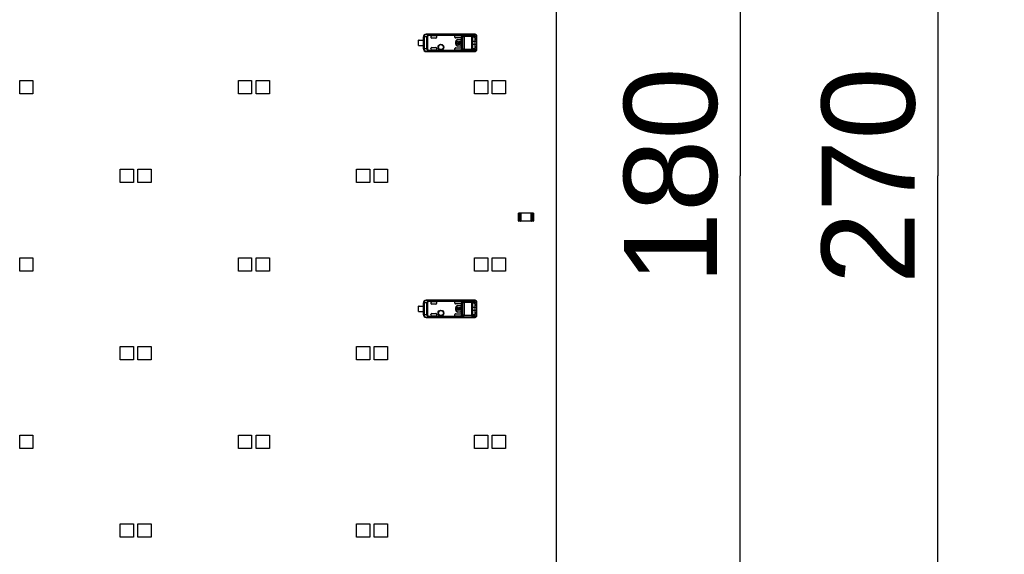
# Model space of a CAD drawing. Header units: millimetres. Extents: x 0 to 210, y 0 to 297.
# Tile 10 of 30: x 84 to 106, y 145 to 157. Entities that reach past the tile are written whole.
import ezdxf
from ezdxf.enums import TextEntityAlignment as Align

# ---------------------------------------------------------------- set-up
doc = ezdxf.new("R2010")
doc.units = ezdxf.units.MM
doc.header["$LTSCALE"] = 19.36
doc.layers.get('0').update_dxf_attribs({"linetype": 'CONTINUOUS'})
doc.layers.add('Z_DIM_2D', color=7, linetype='CONTINUOUS')
doc.styles.add('TEXTSTYLE_3', font='helveticaneueltw1g-ltcn.otf')
doc.dimstyles.new('DIMSTYLE_1', dxfattribs={"dimtxt": 2.1, "dimasz": 3.5, "dimexe": 1.5, "dimexo": 0, "dimgap": 0.525, "dimtad": 1, "dimdec": 3, "dimlfac": 10, "dimdsep": 46, "dimtxsty": 'TEXTSTYLE_3', "dimblk": '_FILLED', "dimblk1": '_FILLED', "dimblk2": '_FILLED', "dimcen": 0.09, "dimclrt": 5, "dimadec": 0, "dimazin": 0, "dimtp": 0.5, "dimtm": 0.5, "dimtfac": 1, "dimtdec": 3, "dimtofl": 0, "dimtmove": 0, "dimatfit": 3, "dimldrblk": '_FILLED', "dimfxl": 0, "dimtolj": 1, "dimarcsym": 0})

# ---------------------------------------------------------------- blocks, each defined once
blk = doc.blocks.new('*D4')
at = {"layer": 'Z_DIM_2D', "color": 2, "linetype": 'Continuous'}
for p, q in [((93.731, 162.878), (101.775, 162.878)), ((100.275, 162.878), (100.275, 153.878)), ((100.275, 144.878), (100.275, 153.878)), ((93.946, 144.878), (101.775, 144.878))]:
    blk.add_line(p, q, dxfattribs=at)
at = {"layer": 'Z_DIM_2D', "color": 5, "linetype": 'Continuous', "style": 'TEXTSTYLE_3'}
blk.add_text('180', height=2.1, rotation=90, dxfattribs=at).set_placement((99.75, 153.878), align=Align.CENTER)
blk = doc.blocks.new('_FILLED')
at = {"color": 0, "linetype": 'ByBlock'}
blk.add_solid([(0, 0), (-1, 0.125), (-1, -0.125)], dxfattribs=at)
blk = doc.blocks.new('_NONE')
blk = doc.blocks.new('*D5')
at = {"layer": 'Z_DIM_2D', "color": 2, "linetype": 'Continuous'}
for p, q in [((95.631, 167.378), (106.237, 167.378)), ((104.737, 167.378), (104.737, 153.878)), ((104.737, 140.378), (104.737, 153.878)), ((95.631, 140.378), (106.237, 140.378))]:
    blk.add_line(p, q, dxfattribs=at)
at = {"layer": 'Z_DIM_2D', "color": 5, "linetype": 'Continuous', "style": 'TEXTSTYLE_3'}
blk.add_text('270', height=2.1, rotation=90, dxfattribs=at).set_placement((104.212, 153.878), align=Align.CENTER)

msp = doc.modelspace()

# ---------------------------------------------------------------- linework, layer by layer
at = {"color": 7, "linetype": 'Continuous'}
for p, q in [((96.13122, 140.87776), (96.13122, 166.87776)), ((93.01622, 156.82026), (93.01622, 156.93526)), ((93.03122, 156.94026), (93.12643, 156.94026)), ((93.12622, 156.74359), (93.12622, 157.01276)), ((93.12788, 156.74359), (93.12788, 157.0111)), ((94.13122, 157.07276), (93.1866, 157.07276)), ((93.25499, 157.0704), (94.23383, 157.0704)), ((93.29622, 157.00276), (93.29622, 157.01329)), ((93.42595, 157.03326), (93.31622, 157.03326)), ((93.40608, 156.98276), (93.31622, 156.98276)), ((93.42595, 157.00276), (93.42595, 157.03329)), ((93.83622, 157.00833), (93.83622, 157.03329)), ((93.83648, 157.00833), (93.83622, 157.00833)), ((93.96955, 157.03326), (93.83635, 157.03326)), ((93.8421, 156.99466), (93.84236, 156.9944)), ((93.96955, 156.98878), (93.85636, 156.98878)), ((93.8569, 156.84776), (93.8569, 156.90776)), ((93.85955, 156.90776), (93.85955, 156.84776)), ((93.88472, 156.92716), (93.87147, 156.92716)), ((93.87147, 156.92716), (93.87147, 156.82836)), ((93.88472, 156.88439), (93.88472, 156.92716)), ((93.89955, 156.95041), (93.95955, 156.95041)), ((93.95955, 156.94776), (93.89955, 156.94776)), ((93.91975, 156.89781), (93.91975, 156.91046)), ((93.93631, 156.91046), (93.93631, 156.89781)), ((93.97955, 156.82776), (93.97955, 156.92776)), ((93.98219, 156.92776), (93.98219, 156.82776)), ((93.98955, 156.71398), (93.98955, 157.04154)), ((94.29197, 157.07179), (94.13122, 157.07179)), ((94.23661, 156.96278), (94.23661, 156.79277)), ((94.23661, 156.91276), (94.29622, 156.91276)), ((94.24312, 157.0057), (94.24506, 157.01052)), ((94.24676, 157.0139), (94.26343, 157.01405)), ((94.25637, 157.02386), (94.25889, 157.02415)), ((94.29163, 157.02429), (94.25885, 157.02401)), ((94.29222, 157.0718), (94.29198, 157.07179)), ((94.292, 156.98486), (94.32022, 156.99215)), ((94.29622, 156.95335), (94.32622, 156.95745)), ((94.29624, 156.80217), (94.29625, 156.95332)), ((94.3171, 157.06028), (94.31482, 157.06256)), ((94.32037, 157.05593), (94.3171, 157.06028)), ((94.32207, 156.98839), (94.32019, 156.99242)), ((94.32622, 157.03222), (94.32622, 156.72331)), ((93.03122, 156.81526), (93.12637, 156.81526)), ((93.12622, 156.74276), (93.12648, 156.73642)), ((93.1866, 156.68276), (94.13122, 156.68276)), ((94.23383, 156.68512), (93.25497, 156.68512)), ((93.29622, 156.74224), (93.29622, 156.75276)), ((93.31622, 156.77276), (93.40608, 156.77276)), ((93.31622, 156.72221), (93.42608, 156.72221)), ((93.42595, 156.72224), (93.42595, 156.75276)), ((93.83622, 156.747), (93.83648, 156.747)), ((93.83622, 156.72224), (93.83622, 156.747)), ((93.83635, 156.72221), (93.96952, 156.72221)), ((93.84236, 156.76112), (93.8421, 156.76086)), ((93.85636, 156.76675), (93.96955, 156.76675)), ((93.87147, 156.82836), (93.88472, 156.82836)), ((93.89496, 156.88439), (93.88472, 156.88439)), ((93.88472, 156.87114), (93.89496, 156.87114)), ((93.88472, 156.82836), (93.88472, 156.87114)), ((93.89955, 156.80776), (93.95955, 156.80776)), ((93.95955, 156.80512), (93.89955, 156.80512)), ((93.94868, 156.88439), (93.90738, 156.88439)), ((93.90738, 156.87114), (93.94868, 156.87114)), ((93.97147, 156.88439), (93.9611, 156.88439)), ((93.9611, 156.87114), (93.97147, 156.87114)), ((93.97147, 156.87114), (93.97147, 156.88439)), ((94.13122, 156.68373), (94.29197, 156.68373)), ((94.29622, 156.84276), (94.23661, 156.84276)), ((94.24481, 156.74556), (94.24287, 156.75046)), ((94.26342, 156.74148), (94.24677, 156.74162)), ((94.25894, 156.73136), (94.25655, 156.73164)), ((94.25885, 156.73152), (94.25678, 156.73227)), ((94.25885, 156.73152), (94.29172, 156.73123)), ((94.29222, 156.68373), (94.29198, 156.68373)), ((94.32021, 156.76331), (94.292, 156.7706)), ((94.32622, 156.79807), (94.29622, 156.80217)), ((94.31482, 156.69296), (94.31484, 156.69298)), ((94.3202, 156.76309), (94.32233, 156.7679)), ((94.32561, 156.71439), (94.32615, 156.72016)), ((94.32615, 156.72016), (94.32621, 156.72336)), ((84.01372, 155.72776), (84.01372, 156.02776)), ((84.01372, 156.02776), (84.31372, 156.02776)), ((84.31372, 156.02776), (84.31372, 155.72776)), ((88.94872, 156.02776), (89.24872, 156.02776)), ((88.94872, 155.72776), (88.94872, 156.02776)), ((89.24872, 156.02776), (89.24872, 155.72776)), ((89.34872, 156.02776), (89.64872, 156.02776)), ((89.34872, 155.72776), (89.34872, 156.02776)), ((89.64872, 156.02776), (89.64872, 155.72776)), ((94.28122, 156.02776), (94.58122, 156.02776)), ((94.28122, 155.72776), (94.28122, 156.02776)), ((94.58122, 156.02776), (94.58122, 155.72776)), ((94.68122, 156.02776), (94.98122, 156.02776)), ((94.68122, 155.72776), (94.68122, 156.02776)), ((94.98122, 156.02776), (94.98122, 155.72776)), ((84.31372, 155.72776), (84.01372, 155.72776)), ((89.24872, 155.72776), (88.94872, 155.72776)), ((89.64872, 155.72776), (89.34872, 155.72776)), ((94.58122, 155.72776), (94.28122, 155.72776)), ((94.98122, 155.72776), (94.68122, 155.72776)), ((86.28122, 154.02776), (86.58122, 154.02776)), ((86.28122, 153.72776), (86.28122, 154.02776)), ((86.58122, 154.02776), (86.58122, 153.72776)), ((86.68122, 154.02776), (86.98122, 154.02776)), ((86.68122, 153.72776), (86.68122, 154.02776)), ((86.98122, 154.02776), (86.98122, 153.72776)), ((91.61622, 154.02776), (91.91622, 154.02776)), ((91.61622, 153.72776), (91.61622, 154.02776)), ((91.91622, 154.02776), (91.91622, 153.72776)), ((92.01622, 154.02776), (92.31622, 154.02776)), ((92.01622, 153.72776), (92.01622, 154.02776)), ((92.31622, 154.02776), (92.31622, 153.72776)), ((86.58122, 153.72776), (86.28122, 153.72776)), ((86.98122, 153.72776), (86.68122, 153.72776)), ((91.91622, 153.72776), (91.61622, 153.72776)), ((92.31622, 153.72776), (92.01622, 153.72776)), ((95.27772, 153.03376), (95.27372, 153.03376)), ((95.27372, 152.86176), (95.27372, 153.03376)), ((95.27772, 153.03776), (95.31972, 153.03776)), ((95.27772, 153.03776), (95.27772, 153.03376)), ((95.31972, 153.03376), (95.31972, 153.03763)), ((95.56272, 153.03376), (95.31972, 153.03376)), ((95.32372, 153.03376), (95.32372, 152.86176)), ((95.55872, 152.86176), (95.55872, 153.03376)), ((95.56272, 153.03776), (95.60472, 153.03776)), ((95.56272, 153.03776), (95.56272, 153.03376)), ((95.60472, 153.03376), (95.60472, 153.03776)), ((95.60872, 153.03376), (95.60472, 153.03376)), ((95.60872, 153.03376), (95.60872, 152.86176)), ((95.27372, 152.86176), (95.27772, 152.86176)), ((95.27772, 152.86176), (95.27772, 152.8579)), ((95.31972, 152.85776), (95.27772, 152.85776)), ((95.31972, 152.86176), (95.56272, 152.86176)), ((95.31972, 152.85776), (95.31972, 152.86176)), ((95.56272, 152.86176), (95.56272, 152.8579)), ((95.60472, 152.85776), (95.56272, 152.85776)), ((95.60472, 152.86176), (95.60872, 152.86176)), ((95.60472, 152.85776), (95.60472, 152.86176)), ((84.01372, 152.02776), (84.31372, 152.02776)), ((84.01372, 151.72776), (84.01372, 152.02776)), ((84.31372, 152.02776), (84.31372, 151.72776)), ((88.94872, 152.02776), (89.24872, 152.02776)), ((88.94872, 151.72776), (88.94872, 152.02776)), ((89.24872, 152.02776), (89.24872, 151.72776)), ((89.34872, 152.02776), (89.64872, 152.02776)), ((89.34872, 151.72776), (89.34872, 152.02776)), ((89.64872, 152.02776), (89.64872, 151.72776)), ((94.28122, 152.02776), (94.58122, 152.02776)), ((94.28122, 151.72776), (94.28122, 152.02776)), ((94.58122, 152.02776), (94.58122, 151.72776)), ((94.68122, 152.02776), (94.98122, 152.02776)), ((94.68122, 151.72776), (94.68122, 152.02776)), ((94.98122, 152.02776), (94.98122, 151.72776)), ((84.31372, 151.72776), (84.01372, 151.72776)), ((89.24872, 151.72776), (88.94872, 151.72776)), ((89.64872, 151.72776), (89.34872, 151.72776)), ((94.58122, 151.72776), (94.28122, 151.72776)), ((94.98122, 151.72776), (94.68122, 151.72776)), ((93.01622, 150.82026), (93.01622, 150.93526)), ((93.03122, 150.94026), (93.12643, 150.94026)), ((93.12622, 150.74359), (93.12622, 151.01276)), ((93.12788, 150.74359), (93.12788, 151.0111)), ((94.13122, 151.07276), (93.1866, 151.07276)), ((93.25499, 151.0704), (94.23383, 151.0704)), ((93.29622, 151.00276), (93.29622, 151.01329)), ((93.42595, 151.03326), (93.31622, 151.03326)), ((93.40608, 150.98276), (93.31622, 150.98276)), ((93.42595, 151.00276), (93.42595, 151.03329)), ((93.83622, 151.00833), (93.83622, 151.03329)), ((93.83648, 151.00833), (93.83622, 151.00833)), ((93.96955, 151.03326), (93.83635, 151.03326)), ((93.8421, 150.99466), (93.84236, 150.9944)), ((93.96955, 150.98878), (93.85636, 150.98878)), ((93.8569, 150.84776), (93.8569, 150.90776)), ((93.85955, 150.90776), (93.85955, 150.84776)), ((93.88472, 150.92716), (93.87147, 150.92716)), ((93.87147, 150.92716), (93.87147, 150.82836)), ((93.88472, 150.88439), (93.88472, 150.92716)), ((93.89955, 150.95041), (93.95955, 150.95041)), ((93.95955, 150.94776), (93.89955, 150.94776)), ((93.91975, 150.89781), (93.91975, 150.91046)), ((93.93631, 150.91046), (93.93631, 150.89781)), ((93.97955, 150.82776), (93.97955, 150.92776)), ((93.98219, 150.92776), (93.98219, 150.82776)), ((93.98955, 150.71398), (93.98955, 151.04154)), ((94.29197, 151.07179), (94.13122, 151.07179)), ((94.23661, 150.96278), (94.23661, 150.79277)), ((94.23661, 150.91276), (94.29622, 150.91276)), ((94.24312, 151.0057), (94.24506, 151.01052)), ((94.24676, 151.0139), (94.26343, 151.01405)), ((94.25637, 151.02386), (94.25889, 151.02415)), ((94.29163, 151.02429), (94.25885, 151.02401)), ((94.29222, 151.0718), (94.29198, 151.07179)), ((94.292, 150.98486), (94.32022, 150.99215)), ((94.29622, 150.95335), (94.32622, 150.95745)), ((94.29624, 150.80217), (94.29625, 150.95332)), ((94.3171, 151.06028), (94.31482, 151.06256)), ((94.32037, 151.05593), (94.3171, 151.06028)), ((94.32207, 150.98839), (94.32019, 150.99242)), ((94.32622, 151.03222), (94.32622, 150.72331)), ((93.03122, 150.81526), (93.12637, 150.81526)), ((93.12622, 150.74276), (93.12648, 150.73642)), ((93.1866, 150.68276), (94.13122, 150.68276)), ((94.23383, 150.68512), (93.25497, 150.68512)), ((93.29622, 150.74224), (93.29622, 150.75276)), ((93.31622, 150.77276), (93.40608, 150.77276)), ((93.31622, 150.72221), (93.42608, 150.72221)), ((93.42595, 150.72224), (93.42595, 150.75276)), ((93.83622, 150.747), (93.83648, 150.747)), ((93.83622, 150.72224), (93.83622, 150.747)), ((93.83635, 150.72221), (93.96952, 150.72221)), ((93.85636, 150.76675), (93.96955, 150.76675)), ((93.87147, 150.82836), (93.88472, 150.82836)), ((93.89496, 150.88439), (93.88472, 150.88439)), ((93.88472, 150.87114), (93.89496, 150.87114)), ((93.88472, 150.82836), (93.88472, 150.87114)), ((93.89955, 150.80776), (93.95955, 150.80776)), ((93.95955, 150.80512), (93.89955, 150.80512)), ((93.94868, 150.88439), (93.90738, 150.88439)), ((93.90738, 150.87114), (93.94868, 150.87114)), ((93.97147, 150.88439), (93.9611, 150.88439)), ((93.9611, 150.87114), (93.97147, 150.87114)), ((93.97147, 150.87114), (93.97147, 150.88439)), ((94.13122, 150.68373), (94.29197, 150.68373)), ((94.29622, 150.84276), (94.23661, 150.84276)), ((94.24481, 150.74556), (94.24287, 150.75046)), ((94.26342, 150.74148), (94.24677, 150.74162)), ((94.25894, 150.73136), (94.25655, 150.73164)), ((94.25885, 150.73152), (94.25678, 150.73227)), ((94.25885, 150.73152), (94.29172, 150.73123)), ((94.29222, 150.68373), (94.29198, 150.68373)), ((94.32021, 150.76331), (94.292, 150.7706)), ((94.32622, 150.79807), (94.29622, 150.80217)), ((94.31482, 150.69296), (94.31484, 150.69298)), ((94.3202, 150.76309), (94.32233, 150.7679)), ((94.32561, 150.71439), (94.32615, 150.72016)), ((94.32615, 150.72016), (94.32621, 150.72336)), ((86.28122, 150.02776), (86.58122, 150.02776)), ((86.28122, 149.72776), (86.28122, 150.02776)), ((86.58122, 150.02776), (86.58122, 149.72776)), ((86.68122, 150.02776), (86.98122, 150.02776)), ((86.68122, 149.72776), (86.68122, 150.02776)), ((86.98122, 150.02776), (86.98122, 149.72776)), ((91.61622, 150.02776), (91.91622, 150.02776)), ((91.61622, 149.72776), (91.61622, 150.02776)), ((91.91622, 150.02776), (91.91622, 149.72776)), ((92.01622, 150.02776), (92.31622, 150.02776)), ((92.01622, 149.72776), (92.01622, 150.02776)), ((92.31622, 150.02776), (92.31622, 149.72776)), ((86.58122, 149.72776), (86.28122, 149.72776)), ((86.98122, 149.72776), (86.68122, 149.72776)), ((91.91622, 149.72776), (91.61622, 149.72776)), ((92.31622, 149.72776), (92.01622, 149.72776)), ((84.01372, 148.02776), (84.31372, 148.02776)), ((84.01372, 147.72776), (84.01372, 148.02776)), ((84.31372, 148.02776), (84.31372, 147.72776)), ((88.94872, 148.02776), (89.24872, 148.02776)), ((88.94872, 147.72776), (88.94872, 148.02776)), ((89.24872, 148.02776), (89.24872, 147.72776)), ((89.34872, 148.02776), (89.64872, 148.02776)), ((89.34872, 147.72776), (89.34872, 148.02776)), ((89.64872, 148.02776), (89.64872, 147.72776)), ((94.28122, 148.02776), (94.58122, 148.02776)), ((94.28122, 147.72776), (94.28122, 148.02776)), ((94.58122, 148.02776), (94.58122, 147.72776)), ((94.68122, 148.02776), (94.98122, 148.02776)), ((94.68122, 147.72776), (94.68122, 148.02776)), ((94.98122, 148.02776), (94.98122, 147.72776)), ((84.31372, 147.72776), (84.01372, 147.72776)), ((89.24872, 147.72776), (88.94872, 147.72776)), ((89.64872, 147.72776), (89.34872, 147.72776)), ((94.58122, 147.72776), (94.28122, 147.72776)), ((94.98122, 147.72776), (94.68122, 147.72776)), ((86.28122, 146.02776), (86.58122, 146.02776)), ((86.28122, 145.72776), (86.28122, 146.02776)), ((86.58122, 146.02776), (86.58122, 145.72776)), ((86.68122, 146.02776), (86.98122, 146.02776)), ((86.68122, 145.72776), (86.68122, 146.02776)), ((86.98122, 146.02776), (86.98122, 145.72776)), ((91.61622, 146.02776), (91.91622, 146.02776)), ((91.61622, 145.72776), (91.61622, 146.02776)), ((91.91622, 146.02776), (91.91622, 145.72776)), ((92.01622, 146.02776), (92.31622, 146.02776)), ((92.01622, 145.72776), (92.01622, 146.02776)), ((92.31622, 146.02776), (92.31622, 145.72776)), ((86.58122, 145.72776), (86.28122, 145.72776)), ((86.98122, 145.72776), (86.68122, 145.72776)), ((91.91622, 145.72776), (91.61622, 145.72776)), ((92.31622, 145.72776), (92.01622, 145.72776))]:
    msp.add_line(p, q, dxfattribs=at)
at = {"color": 9, "linetype": 'Continuous'}
for p, q in [((93.12788, 157.0111), (93.12622, 157.01276)), ((93.14191, 157.0111), (93.12788, 157.0111)), ((93.20413, 157.01045), (93.14191, 157.0111)), ((93.14191, 157.0111), (93.14191, 156.74442)), ((93.18711, 157.07276), (93.18711, 157.07111)), ((93.18711, 157.07111), (93.25499, 157.0704)), ((93.21945, 157.01045), (93.20413, 157.01045)), ((93.20413, 156.74507), (93.20413, 157.01045)), ((93.21945, 157.01045), (93.21945, 156.74507)), ((93.23364, 157.0599), (93.24221, 157.04338)), ((93.24221, 157.0613), (93.9955, 157.0613)), ((93.24221, 157.0613), (93.24221, 157.04338)), ((93.98969, 157.04338), (93.24221, 157.04338)), ((93.25499, 157.0704), (93.25499, 157.06988)), ((93.255, 157.06988), (94.23383, 157.06988)), ((93.31622, 157.03326), (93.31622, 157.03331)), ((93.42622, 157.00276), (93.42595, 157.00276)), ((93.8569, 156.90776), (93.85955, 156.90776)), ((93.89955, 156.94776), (93.89955, 156.95041)), ((93.95955, 156.95041), (93.95955, 156.94776)), ((93.96955, 157.03331), (93.96955, 157.03326)), ((93.97955, 156.92776), (93.98219, 156.92776)), ((94.01783, 156.72845), (94.01783, 157.02707)), ((94.05182, 156.72362), (94.05182, 157.0319)), ((94.2346, 157.01933), (94.05182, 157.01933)), ((94.21581, 157.0319), (94.05183, 157.0319)), ((94.21581, 156.72362), (94.21581, 157.0319)), ((94.23383, 157.0704), (94.29197, 157.07179)), ((94.23383, 157.06988), (94.23383, 157.0704)), ((94.2346, 157.01932), (94.2346, 156.73619)), ((94.31078, 157.0518), (94.25263, 157.0504)), ((94.29163, 157.02429), (94.26345, 157.01405)), ((94.29622, 156.91276), (94.32622, 156.91276)), ((94.32019, 156.99242), (94.32019, 157.04774)), ((93.12622, 156.74359), (93.12788, 156.74359)), ((93.12788, 156.74442), (93.14191, 156.74442)), ((93.20413, 156.74507), (93.14191, 156.74442)), ((93.25497, 156.68512), (93.18711, 156.68442)), ((93.18711, 156.68442), (93.18711, 156.68276)), ((93.21945, 156.74507), (93.20413, 156.74507)), ((93.24221, 156.71214), (93.23364, 156.69563)), ((93.24221, 156.71214), (93.98969, 156.71214)), ((93.24221, 156.71214), (93.24221, 156.69422)), ((93.99562, 156.69422), (93.24221, 156.69422)), ((93.255, 156.68565), (94.23383, 156.68565)), ((93.255, 156.68565), (93.255, 156.68512)), ((93.31622, 156.72221), (93.31622, 156.72226)), ((93.42595, 156.75276), (93.42622, 156.75276)), ((93.85955, 156.84776), (93.8569, 156.84776)), ((93.89955, 156.80512), (93.89955, 156.80776)), ((93.95955, 156.80776), (93.95955, 156.80512)), ((93.96952, 156.72226), (93.96952, 156.72221)), ((93.98219, 156.82776), (93.97955, 156.82776)), ((94.05182, 156.73619), (94.2346, 156.73619)), ((94.05182, 156.72362), (94.21581, 156.72362)), ((94.23383, 156.68512), (94.23383, 156.68565)), ((94.29197, 156.68373), (94.23383, 156.68512)), ((94.25262, 156.70512), (94.31078, 156.70373)), ((94.29172, 156.73123), (94.2634, 156.74148)), ((94.32622, 156.84276), (94.29622, 156.84276)), ((94.3202, 156.70779), (94.3202, 156.7631)), ((95.31972, 153.03376), (95.27772, 153.03376)), ((95.27772, 153.03376), (95.27772, 152.86176)), ((95.32254, 153.03659), (95.31972, 153.03376)), ((95.31972, 152.86176), (95.31972, 153.03376)), ((95.60472, 153.03376), (95.56272, 153.03376)), ((95.56272, 153.03376), (95.56272, 152.86176)), ((95.60472, 152.86176), (95.60472, 153.03376)), ((95.27489, 152.85893), (95.27772, 152.86176)), ((95.27772, 152.86176), (95.31972, 152.86176)), ((95.55989, 152.85893), (95.56272, 152.86176)), ((95.56272, 152.86176), (95.60472, 152.86176)), ((93.12788, 151.0111), (93.12622, 151.01276)), ((93.14191, 151.0111), (93.12788, 151.0111)), ((93.20413, 151.01045), (93.14191, 151.0111)), ((93.14191, 151.0111), (93.14191, 150.74442)), ((93.18711, 151.07276), (93.18711, 151.07111)), ((93.18711, 151.07111), (93.25499, 151.0704)), ((93.21945, 151.01045), (93.20413, 151.01045)), ((93.20413, 150.74507), (93.20413, 151.01045)), ((93.21945, 151.01045), (93.21945, 150.74507)), ((93.23364, 151.0599), (93.24221, 151.04338)), ((93.24221, 151.0613), (93.9955, 151.0613)), ((93.24221, 151.0613), (93.24221, 151.04338)), ((93.98969, 151.04338), (93.24221, 151.04338)), ((93.25499, 151.0704), (93.25499, 151.06988)), ((93.255, 151.06988), (94.23383, 151.06988)), ((93.42622, 151.00276), (93.42595, 151.00276)), ((93.8569, 150.90776), (93.85955, 150.90776)), ((93.89955, 150.94776), (93.89955, 150.95041)), ((93.95955, 150.95041), (93.95955, 150.94776)), ((93.97955, 150.92776), (93.98219, 150.92776)), ((94.01783, 150.72845), (94.01783, 151.02707)), ((94.05182, 150.72362), (94.05182, 151.0319)), ((94.2346, 151.01933), (94.05182, 151.01933)), ((94.21581, 151.0319), (94.05183, 151.0319)), ((94.21581, 150.72362), (94.21581, 151.0319)), ((94.23383, 151.0704), (94.29197, 151.07179)), ((94.23383, 151.06988), (94.23383, 151.0704)), ((94.2346, 151.01932), (94.2346, 150.73619)), ((94.31078, 151.0518), (94.25263, 151.0504)), ((94.29163, 151.02429), (94.26345, 151.01405)), ((94.29622, 150.91276), (94.32622, 150.91276)), ((94.32019, 150.99242), (94.32019, 151.04774)), ((93.12622, 150.74359), (93.12788, 150.74359)), ((93.12788, 150.74442), (93.14191, 150.74442)), ((93.20413, 150.74507), (93.14191, 150.74442)), ((93.25497, 150.68512), (93.18711, 150.68442)), ((93.18711, 150.68442), (93.18711, 150.68276)), ((93.21945, 150.74507), (93.20413, 150.74507)), ((93.24221, 150.71214), (93.23364, 150.69563)), ((93.24221, 150.71214), (93.98969, 150.71214)), ((93.24221, 150.71214), (93.24221, 150.69422)), ((93.99562, 150.69422), (93.24221, 150.69422)), ((93.255, 150.68565), (94.23383, 150.68565)), ((93.255, 150.68565), (93.255, 150.68512)), ((93.42595, 150.75276), (93.42622, 150.75276)), ((93.85955, 150.84776), (93.8569, 150.84776)), ((93.89955, 150.80512), (93.89955, 150.80776)), ((93.95955, 150.80776), (93.95955, 150.80512)), ((93.96952, 150.72226), (93.96952, 150.72221)), ((93.98219, 150.82776), (93.97955, 150.82776)), ((94.05182, 150.73619), (94.2346, 150.73619)), ((94.05182, 150.72362), (94.21581, 150.72362)), ((94.23383, 150.68512), (94.23383, 150.68565)), ((94.29197, 150.68373), (94.23383, 150.68512)), ((94.25262, 150.70512), (94.31078, 150.70373)), ((94.29172, 150.73123), (94.2634, 150.74148)), ((94.32622, 150.84276), (94.29622, 150.84276)), ((94.3202, 150.70779), (94.3202, 150.7631))]:
    msp.add_line(p, q, dxfattribs=at)
at = {"color": 7, "linetype": 'Continuous'}
for points in [[(93.98969, 157.04338), (93.98965, 157.04309), (93.98961, 157.04278), (93.98959, 157.04248), (93.98957, 157.04217), (93.98955, 157.04186), (93.98955, 157.04154)], [(94.32622, 157.03217), (94.32618, 157.03449), (94.32572, 157.04032), (94.32466, 157.04584), (94.3229, 157.05107), (94.32037, 157.05593)], [(93.98955, 156.71398), (93.98955, 156.71367), (93.98957, 156.71335), (93.98959, 156.71305), (93.98961, 156.71274), (93.98965, 156.71244), (93.98969, 156.71214)], [(94.31481, 156.69296), (94.31662, 156.69473), (94.32, 156.69901), (94.32261, 156.70379), (94.32446, 156.70894), (94.32561, 156.71439)], [(93.98969, 151.04338), (93.98965, 151.04309), (93.98961, 151.04278), (93.98959, 151.04248), (93.98957, 151.04217), (93.98955, 151.04186), (93.98955, 151.04154)], [(94.32622, 151.03217), (94.32618, 151.03449), (94.32572, 151.04032), (94.32466, 151.04584), (94.3229, 151.05107), (94.32037, 151.05593)], [(93.98955, 150.71398), (93.98955, 150.71367), (93.98957, 150.71335), (93.98959, 150.71305), (93.98961, 150.71274), (93.98965, 150.71244), (93.98969, 150.71214)], [(94.31481, 150.69296), (94.31662, 150.69473), (94.32, 150.69901), (94.32261, 150.70379), (94.32446, 150.70894), (94.32561, 150.71439)]]:
    msp.add_lwpolyline(points, dxfattribs=at)
for centre, radius in [((93.52122, 156.78276), 0.0657), ((93.52122, 156.78276), 0.05858), ((93.52122, 156.78276), 0.05523), ((93.52122, 150.78276), 0.0657), ((93.52122, 150.78276), 0.05858), ((93.52122, 150.78276), 0.05523)]:
    msp.add_circle(centre, radius, dxfattribs=at)
for centre, radius, start, end in [((93.03122, 156.91526), 0.025, 90, 126.869898), ((93.31622, 157.00276), 0.02, 180, 270), ((93.89955, 156.90776), 0.04264, 90, 180), ((93.89955, 156.90776), 0.04, 90, 180), ((93.92803, 156.87776), 0.03373, 104.204189, 168.672739), ((93.92803, 156.87776), 0.02169, 112.431983, 162.215345), ((93.92803, 156.87776), 0.03373, 11.327261, 75.795811), ((93.92803, 156.87776), 0.02169, 17.784655, 67.568017), ((93.95955, 156.92776), 0.02264, 0, 90), ((93.95955, 156.92776), 0.02, 0, 90), ((93.03122, 156.84026), 0.025, 233.130102, 270), ((93.31622, 156.75276), 0.02, 90, 180), ((93.89955, 156.84776), 0.04264, 180, 270), ((93.89955, 156.84776), 0.04, 180, 270), ((93.92803, 156.87776), 0.03373, 191.327261, 348.672739), ((93.92803, 156.87776), 0.02169, 197.784655, 342.215345), ((93.95955, 156.82776), 0.02264, 270, 360), ((93.95955, 156.82776), 0.02, 270, 360), ((95.27772, 153.03376), 0.004, 90, 180), ((95.31972, 153.03376), 0.004, 0, 90), ((95.56272, 153.03376), 0.004, 90, 180), ((95.60472, 153.03376), 0.004, 0, 90), ((95.27772, 152.86176), 0.004, 180, 270), ((95.31972, 152.86176), 0.004, 270, 360), ((95.56272, 152.86176), 0.004, 180, 270), ((95.60472, 152.86176), 0.004, 270, 360), ((93.03122, 150.91526), 0.025, 90, 126.869898), ((93.31622, 151.00276), 0.02, 180, 270), ((93.89955, 150.90776), 0.04264, 90, 180), ((93.89955, 150.90776), 0.04, 90, 180), ((93.92803, 150.87776), 0.03373, 104.204189, 168.672739), ((93.92803, 150.87776), 0.02169, 112.431983, 162.215345), ((93.92803, 150.87776), 0.03373, 11.327261, 75.795811), ((93.92803, 150.87776), 0.02169, 17.784655, 67.568017), ((93.95955, 150.92776), 0.02264, 0, 90), ((93.95955, 150.92776), 0.02, 0, 90), ((93.03122, 150.84026), 0.025, 233.130102, 270), ((93.31622, 150.75276), 0.02, 90, 180), ((93.89955, 150.84776), 0.04264, 180, 270), ((93.89955, 150.84776), 0.04, 180, 270), ((93.92803, 150.87776), 0.03373, 191.327261, 348.672739), ((93.92803, 150.87776), 0.02169, 197.784655, 342.215345), ((93.95955, 150.82776), 0.02264, 270, 360), ((93.95955, 150.82776), 0.02, 270, 360)]:
    msp.add_arc(centre, radius, start, end, dxfattribs=at)
at = {"color": 9, "linetype": 'Continuous'}
for centre, radius, start, end in [((93.18788, 157.01109), 0.06, 90.73335, 179.994698), ((94.29192, 157.05411), 0.01769, 80.274525, 89.819949), ((93.18788, 156.74443), 0.06, 180.005302, 269.266385), ((94.29192, 156.70143), 0.01771, 270.187289, 279.694118), ((93.18788, 151.01109), 0.06, 90.73335, 179.994698), ((94.29192, 151.05411), 0.01769, 80.274525, 89.819949), ((93.18788, 150.74443), 0.06, 180.005302, 269.266385), ((94.29192, 150.70143), 0.01771, 270.187289, 279.694118)]:
    msp.add_arc(centre, radius, start, end, dxfattribs=at)
at = {"color": 7, "linetype": 'Continuous'}
for centre, major_axis, ratio, start_param, end_param in [((93.31622, 157.01326), (0, -0.02), 0.99999391, 3.14159265, 4.71238898), ((93.40595, 157.00276), (-0.02, 0), 0.9998477, 1.57079633, 3.14159265), ((93.96955, 157.00878), (0, -0.02), 0.9998477, 0, 1.57079633), ((93.31622, 156.74226), (0, 0.02), 0.99999391, 1.57079633, 3.14159265), ((93.40595, 156.75276), (-0.02, 0), 0.9998477, -3.14159265, -1.57079633), ((93.96955, 156.74674), (0, 0.02), 0.9998477, 4.86181917, 6.28318531), ((93.31622, 151.01331), (0, -0.02), 0.99999391, 3.14159265, 4.71238898), ((93.40621, 151.00276), (-0.02, 0), 0.9998477, 1.57079633, 3.14159265), ((93.96955, 151.00878), (0, -0.02), 0.9998477, 0, 1.57079633), ((93.31622, 150.74221), (0, 0.02), 0.99999391, 1.57079633, 3.14159265), ((93.40621, 150.75276), (-0.02, 0), 0.9998477, 3.14159265, 4.71238898), ((93.96955, 150.74674), (0, 0.02), 0.9998477, 4.86181917, 6.28318531)]:
    msp.add_ellipse(centre, major_axis=major_axis, ratio=ratio, start_param=start_param, end_param=end_param, dxfattribs=at)
for points, knots in [([(93.1866, 157.07276), (93.17125, 157.07299), (93.13926, 157.05995), (93.12622, 157.02812), (93.12622, 157.01276)], [0, 0, 0, 0, 0.50000726, 1, 1, 1, 1]), ([(93.9955, 157.0613), (93.9948, 157.06036), (93.99204, 157.05464), (93.99049, 157.04845), (93.98969, 157.04338)], [0, 0, 0, 0, 0.18557274, 1, 1, 1, 1]), ([(94.23657, 156.96282), (94.23661, 156.96681), (94.23704, 156.98129), (94.23957, 156.99582), (94.24312, 157.0057)], [0, 0, 0, 0, 0.27574477, 1, 1, 1, 1]), ([(94.24943, 157.01822), (94.24995, 157.01893), (94.2518, 157.02125), (94.25434, 157.02321), (94.25637, 157.02377)], [0, 0, 0, 0, 0.29427945, 1, 1, 1, 1]), ([(94.29199, 156.98497), (94.29008, 156.98927), (94.28424, 157.00125), (94.27262, 157.01413), (94.26343, 157.01405)], [0, 0, 0, 0, 0.33876762, 1, 1, 1, 1]), ([(94.29174, 157.02415), (94.2944, 157.02421), (94.3023, 157.02208), (94.3125, 157.01023), (94.31773, 156.99914), (94.32019, 156.99242)], [0, 0, 0, 0, 0.17800924, 0.52102944, 1, 1, 1, 1]), ([(94.29625, 156.95332), (94.29623, 156.95623), (94.29588, 156.96686), (94.2946, 156.97767), (94.29199, 156.98497)], [0, 0, 0, 0, 0.27275671, 1, 1, 1, 1]), ([(94.32622, 156.95736), (94.32621, 156.96026), (94.32598, 156.97067), (94.32491, 156.98138), (94.32207, 156.98839)], [0, 0, 0, 0, 0.27717781, 1, 1, 1, 1]), ([(93.12648, 156.73642), (93.12776, 156.7221), (93.14259, 156.69388), (93.17223, 156.68255), (93.1866, 156.68276)], [0, 0, 0, 0, 0.50024134, 1, 1, 1, 1]), ([(93.96953, 156.72221), (93.97463, 156.72221), (93.98523, 156.72652), (93.98955, 156.73711), (93.98955, 156.74221)], [0, 0, 0, 0, 0.50001858, 1, 1, 1, 1]), ([(93.98969, 156.71214), (93.98999, 156.71027), (93.99132, 156.70415), (93.99298, 156.69777), (93.99562, 156.69422)], [0, 0, 0, 0, 0.29992865, 1, 1, 1, 1]), ([(94.24287, 156.75046), (94.24183, 156.75341), (94.23786, 156.76718), (94.2366, 156.78162), (94.23657, 156.79281)], [0, 0, 0, 0, 0.21825454, 1, 1, 1, 1]), ([(94.25656, 156.73176), (94.25441, 156.73233), (94.25172, 156.73439), (94.2498, 156.73686), (94.24925, 156.73762)], [0, 0, 0, 0, 0.70363816, 1, 1, 1, 1]), ([(94.26342, 156.74148), (94.26607, 156.74145), (94.28028, 156.74529), (94.28737, 156.7601), (94.29199, 156.77056)], [0, 0, 0, 0, 0.18838181, 1, 1, 1, 1]), ([(94.3202, 156.7631), (94.31848, 156.75842), (94.31297, 156.74572), (94.30139, 156.73131), (94.29184, 156.73136)], [0, 0, 0, 0, 0.34278312, 1, 1, 1, 1]), ([(94.29199, 156.77056), (94.29275, 156.77285), (94.2954, 156.7832), (94.29606, 156.79393), (94.29624, 156.80217)], [0, 0, 0, 0, 0.22672006, 1, 1, 1, 1]), ([(94.32233, 156.7679), (94.32312, 156.77004), (94.32589, 156.77989), (94.32621, 156.79023), (94.32622, 156.79815)], [0, 0, 0, 0, 0.22300441, 1, 1, 1, 1]), ([(93.1866, 151.07276), (93.17125, 151.07299), (93.13926, 151.05995), (93.12622, 151.02812), (93.12622, 151.01276)], [0, 0, 0, 0, 0.50000726, 1, 1, 1, 1]), ([(93.9955, 151.0613), (93.9948, 151.06036), (93.99204, 151.05464), (93.99049, 151.04845), (93.98969, 151.04338)], [0, 0, 0, 0, 0.18557274, 1, 1, 1, 1]), ([(94.23657, 150.96282), (94.23661, 150.96681), (94.23704, 150.98129), (94.23957, 150.99582), (94.24312, 151.0057)], [0, 0, 0, 0, 0.27574477, 1, 1, 1, 1]), ([(94.24943, 151.01822), (94.24995, 151.01893), (94.2518, 151.02125), (94.25434, 151.02321), (94.25637, 151.02377)], [0, 0, 0, 0, 0.29427945, 1, 1, 1, 1]), ([(94.29199, 150.98497), (94.29008, 150.98927), (94.28424, 151.00125), (94.27262, 151.01413), (94.26343, 151.01405)], [0, 0, 0, 0, 0.33876762, 1, 1, 1, 1]), ([(94.29174, 151.02415), (94.2944, 151.02421), (94.3023, 151.02208), (94.3125, 151.01023), (94.31773, 150.99914), (94.32019, 150.99242)], [0, 0, 0, 0, 0.17800924, 0.52102944, 1, 1, 1, 1]), ([(94.29625, 150.95332), (94.29623, 150.95623), (94.29588, 150.96686), (94.2946, 150.97767), (94.29199, 150.98497)], [0, 0, 0, 0, 0.27275671, 1, 1, 1, 1]), ([(94.32622, 150.95736), (94.32621, 150.96026), (94.32598, 150.97067), (94.32491, 150.98138), (94.32207, 150.98839)], [0, 0, 0, 0, 0.27717781, 1, 1, 1, 1]), ([(93.12648, 150.73642), (93.12776, 150.7221), (93.14259, 150.69388), (93.17223, 150.68255), (93.1866, 150.68276)], [0, 0, 0, 0, 0.50024134, 1, 1, 1, 1]), ([(93.96953, 150.72221), (93.97463, 150.72221), (93.98523, 150.72652), (93.98955, 150.73711), (93.98955, 150.74221)], [0, 0, 0, 0, 0.50001858, 1, 1, 1, 1]), ([(93.98969, 150.71214), (93.98999, 150.71027), (93.99132, 150.70415), (93.99298, 150.69777), (93.99562, 150.69422)], [0, 0, 0, 0, 0.29992865, 1, 1, 1, 1]), ([(94.24287, 150.75046), (94.24183, 150.75341), (94.23786, 150.76718), (94.2366, 150.78162), (94.23657, 150.79281)], [0, 0, 0, 0, 0.21825454, 1, 1, 1, 1]), ([(94.25656, 150.73176), (94.25441, 150.73233), (94.25172, 150.73439), (94.2498, 150.73686), (94.24925, 150.73762)], [0, 0, 0, 0, 0.70363816, 1, 1, 1, 1]), ([(94.26342, 150.74148), (94.26607, 150.74145), (94.28028, 150.74529), (94.28737, 150.7601), (94.29199, 150.77056)], [0, 0, 0, 0, 0.18838181, 1, 1, 1, 1]), ([(94.3202, 150.7631), (94.31848, 150.75842), (94.31297, 150.74572), (94.30139, 150.73131), (94.29184, 150.73136)], [0, 0, 0, 0, 0.34278312, 1, 1, 1, 1]), ([(94.29199, 150.77056), (94.29275, 150.77285), (94.2954, 150.7832), (94.29606, 150.79393), (94.29624, 150.80217)], [0, 0, 0, 0, 0.22672006, 1, 1, 1, 1]), ([(94.32233, 150.7679), (94.32312, 150.77004), (94.32589, 150.77989), (94.32621, 150.79023), (94.32622, 150.79815)], [0, 0, 0, 0, 0.22300441, 1, 1, 1, 1])]:
    msp.add_open_spline(points, degree=3, knots=knots, dxfattribs=at)
at = {"color": 9, "linetype": 'Continuous'}
for points, knots in [([(93.18785, 157.0711), (93.17554, 157.071), (93.14898, 157.05423), (93.14198, 157.0259), (93.14191, 157.0111)], [0, 0, 0, 0, 0.45398841, 1, 1, 1, 1]), ([(93.23364, 157.0599), (93.22516, 157.05478), (93.2101, 157.04058), (93.20414, 157.0204), (93.20413, 157.01045)], [0, 0, 0, 0, 0.49892469, 1, 1, 1, 1]), ([(93.21945, 157.01045), (93.21942, 157.01394), (93.2221, 157.02776), (93.23319, 157.03848), (93.24221, 157.04338)], [0, 0, 0, 0, 0.25345434, 1, 1, 1, 1]), ([(93.255, 157.0704), (93.25005, 157.07039), (93.24096, 157.06984), (93.23519, 157.06293), (93.23364, 157.0599)], [0, 0, 0, 0, 0.59279524, 1, 1, 1, 1]), ([(93.24221, 157.0613), (93.24247, 157.0634), (93.24464, 157.06941), (93.25146, 157.06985), (93.255, 157.06988)], [0, 0, 0, 0, 0.3737978, 1, 1, 1, 1]), ([(94.01783, 157.02707), (94.0203, 157.02594), (94.03113, 157.02162), (94.04288, 157.01929), (94.05182, 157.01933)], [0, 0, 0, 0, 0.23305761, 1, 1, 1, 1]), ([(94.05183, 157.0319), (94.04961, 157.03189), (94.04128, 157.03297), (94.03385, 157.03749), (94.02916, 157.04136)], [0, 0, 0, 0, 0.26761482, 1, 1, 1, 1]), ([(94.22317, 157.05439), (94.22245, 157.05279), (94.21944, 157.04548), (94.21725, 157.03786), (94.21581, 157.0319)], [0, 0, 0, 0, 0.22279225, 1, 1, 1, 1]), ([(94.2346, 157.01932), (94.23401, 157.0208), (94.2296, 157.02729), (94.22184, 157.03081), (94.21583, 157.03189)], [0, 0, 0, 0, 0.20648076, 1, 1, 1, 1]), ([(94.23383, 157.06988), (94.23282, 157.06909), (94.22827, 157.06467), (94.22523, 157.05897), (94.22317, 157.05439)], [0, 0, 0, 0, 0.2038121, 1, 1, 1, 1]), ([(94.23382, 157.0704), (94.23866, 157.07039), (94.24887, 157.0658), (94.25261, 157.05546), (94.25263, 157.0504)], [0, 0, 0, 0, 0.48906708, 1, 1, 1, 1]), ([(94.25263, 157.0504), (94.25226, 157.05524), (94.24801, 157.0648), (94.23856, 157.06949), (94.23383, 157.06988)], [0, 0, 0, 0, 0.50579767, 1, 1, 1, 1]), ([(94.24197, 157.0377), (94.24125, 157.0364), (94.23828, 157.0305), (94.23604, 157.02424), (94.2346, 157.01932)], [0, 0, 0, 0, 0.22488326, 1, 1, 1, 1]), ([(94.25263, 157.0504), (94.25163, 157.04976), (94.24725, 157.04629), (94.24407, 157.04155), (94.24197, 157.0377)], [0, 0, 0, 0, 0.21190629, 1, 1, 1, 1]), ([(94.31078, 157.05179), (94.31077, 157.05637), (94.30773, 157.06566), (94.29925, 157.0708), (94.29491, 157.07154)], [0, 0, 0, 0, 0.50971604, 1, 1, 1, 1]), ([(94.32019, 157.04774), (94.32341, 157.04541), (94.32602, 157.0395), (94.32621, 157.0339), (94.32622, 157.03221)], [0, 0, 0, 0, 0.70088372, 1, 1, 1, 1]), ([(93.14191, 156.74442), (93.14198, 156.72962), (93.14898, 156.70129), (93.17555, 156.68452), (93.18786, 156.68443)], [0, 0, 0, 0, 0.54602787, 1, 1, 1, 1]), ([(93.20413, 156.74507), (93.20415, 156.73512), (93.2101, 156.71494), (93.22516, 156.70074), (93.23364, 156.69563)], [0, 0, 0, 0, 0.50107426, 1, 1, 1, 1]), ([(93.24221, 156.71214), (93.2332, 156.71706), (93.22209, 156.72776), (93.21942, 156.74158), (93.21945, 156.74507)], [0, 0, 0, 0, 0.74655011, 1, 1, 1, 1]), ([(93.23364, 156.69563), (93.23502, 156.6925), (93.24114, 156.68579), (93.25006, 156.68513), (93.25498, 156.68512)], [0, 0, 0, 0, 0.41027174, 1, 1, 1, 1]), ([(93.255, 156.68565), (93.25146, 156.68568), (93.24464, 156.68612), (93.24247, 156.69213), (93.24221, 156.69422)], [0, 0, 0, 0, 0.62623177, 1, 1, 1, 1]), ([(94.05182, 156.73619), (94.04874, 156.73619), (94.03706, 156.73545), (94.02567, 156.73197), (94.01783, 156.72845)], [0, 0, 0, 0, 0.2640393, 1, 1, 1, 1]), ([(94.02916, 156.71416), (94.03066, 156.71538), (94.03725, 156.72029), (94.0455, 156.72361), (94.05182, 156.72362)], [0, 0, 0, 0, 0.23399971, 1, 1, 1, 1]), ([(94.21581, 156.72362), (94.2179, 156.724), (94.22519, 156.72609), (94.23255, 156.73104), (94.2346, 156.73619)], [0, 0, 0, 0, 0.27740884, 1, 1, 1, 1]), ([(94.21581, 156.72362), (94.21632, 156.7215), (94.2183, 156.71385), (94.22082, 156.70633), (94.22318, 156.70112)], [0, 0, 0, 0, 0.27674046, 1, 1, 1, 1]), ([(94.22318, 156.70112), (94.22395, 156.6994), (94.22671, 156.69378), (94.23036, 156.68836), (94.23383, 156.68565)], [0, 0, 0, 0, 0.29983005, 1, 1, 1, 1]), ([(94.25262, 156.70512), (94.25261, 156.70007), (94.24886, 156.68972), (94.23866, 156.68514), (94.23382, 156.68512)], [0, 0, 0, 0, 0.51094899, 1, 1, 1, 1]), ([(94.23383, 156.68565), (94.23856, 156.68603), (94.24801, 156.69072), (94.25226, 156.70028), (94.25262, 156.70512)], [0, 0, 0, 0, 0.49419608, 1, 1, 1, 1]), ([(94.2346, 156.73619), (94.23511, 156.73445), (94.23711, 156.72815), (94.23967, 156.72202), (94.24197, 156.71781)], [0, 0, 0, 0, 0.275275, 1, 1, 1, 1]), ([(94.24197, 156.71781), (94.24275, 156.71639), (94.2456, 156.71165), (94.24932, 156.70725), (94.25262, 156.70512)], [0, 0, 0, 0, 0.29180201, 1, 1, 1, 1]), ([(94.2949, 156.68398), (94.29925, 156.68472), (94.30772, 156.68985), (94.31077, 156.69915), (94.31078, 156.70373)], [0, 0, 0, 0, 0.4902961, 1, 1, 1, 1]), ([(94.32622, 156.72332), (94.32621, 156.72163), (94.32601, 156.71603), (94.32342, 156.71011), (94.3202, 156.70779)], [0, 0, 0, 0, 0.29876443, 1, 1, 1, 1]), ([(93.18785, 151.0711), (93.17554, 151.071), (93.14898, 151.05423), (93.14198, 151.0259), (93.14191, 151.0111)], [0, 0, 0, 0, 0.45398841, 1, 1, 1, 1]), ([(93.23364, 151.0599), (93.22516, 151.05478), (93.2101, 151.04058), (93.20414, 151.0204), (93.20413, 151.01045)], [0, 0, 0, 0, 0.49892469, 1, 1, 1, 1]), ([(93.21945, 151.01045), (93.21942, 151.01394), (93.2221, 151.02776), (93.23319, 151.03848), (93.24221, 151.04338)], [0, 0, 0, 0, 0.25345434, 1, 1, 1, 1]), ([(93.255, 151.0704), (93.25005, 151.07039), (93.24096, 151.06984), (93.23519, 151.06293), (93.23364, 151.0599)], [0, 0, 0, 0, 0.59279524, 1, 1, 1, 1]), ([(93.24221, 151.0613), (93.24247, 151.0634), (93.24464, 151.06941), (93.25146, 151.06985), (93.255, 151.06988)], [0, 0, 0, 0, 0.3737978, 1, 1, 1, 1]), ([(94.01783, 151.02707), (94.0203, 151.02594), (94.03113, 151.02162), (94.04288, 151.01929), (94.05182, 151.01933)], [0, 0, 0, 0, 0.23305761, 1, 1, 1, 1]), ([(94.05183, 151.0319), (94.04961, 151.03189), (94.04128, 151.03297), (94.03385, 151.03749), (94.02916, 151.04136)], [0, 0, 0, 0, 0.26761482, 1, 1, 1, 1]), ([(94.22317, 151.05439), (94.22245, 151.05279), (94.21944, 151.04548), (94.21725, 151.03786), (94.21581, 151.0319)], [0, 0, 0, 0, 0.22279225, 1, 1, 1, 1]), ([(94.2346, 151.01932), (94.23401, 151.0208), (94.2296, 151.02729), (94.22184, 151.03081), (94.21583, 151.03189)], [0, 0, 0, 0, 0.20648076, 1, 1, 1, 1]), ([(94.23383, 151.06988), (94.23282, 151.06909), (94.22827, 151.06467), (94.22523, 151.05897), (94.22317, 151.05439)], [0, 0, 0, 0, 0.2038121, 1, 1, 1, 1]), ([(94.23382, 151.0704), (94.23866, 151.07039), (94.24887, 151.0658), (94.25261, 151.05546), (94.25263, 151.0504)], [0, 0, 0, 0, 0.48906708, 1, 1, 1, 1]), ([(94.25263, 151.0504), (94.25226, 151.05524), (94.24801, 151.0648), (94.23856, 151.06949), (94.23383, 151.06988)], [0, 0, 0, 0, 0.50579767, 1, 1, 1, 1]), ([(94.24197, 151.0377), (94.24125, 151.0364), (94.23828, 151.0305), (94.23604, 151.02424), (94.2346, 151.01932)], [0, 0, 0, 0, 0.22488326, 1, 1, 1, 1]), ([(94.25263, 151.0504), (94.25163, 151.04976), (94.24725, 151.04629), (94.24407, 151.04155), (94.24197, 151.0377)], [0, 0, 0, 0, 0.21190629, 1, 1, 1, 1]), ([(94.31078, 151.05179), (94.31077, 151.05637), (94.30773, 151.06566), (94.29925, 151.0708), (94.29491, 151.07154)], [0, 0, 0, 0, 0.50971604, 1, 1, 1, 1]), ([(94.32019, 151.04774), (94.32341, 151.04541), (94.32602, 151.0395), (94.32621, 151.0339), (94.32622, 151.03221)], [0, 0, 0, 0, 0.70088372, 1, 1, 1, 1]), ([(93.14191, 150.74442), (93.14198, 150.72962), (93.14898, 150.70129), (93.17555, 150.68452), (93.18786, 150.68443)], [0, 0, 0, 0, 0.54602787, 1, 1, 1, 1]), ([(93.20413, 150.74507), (93.20415, 150.73512), (93.2101, 150.71494), (93.22516, 150.70074), (93.23364, 150.69563)], [0, 0, 0, 0, 0.50107426, 1, 1, 1, 1]), ([(93.24221, 150.71214), (93.2332, 150.71706), (93.22209, 150.72776), (93.21942, 150.74158), (93.21945, 150.74507)], [0, 0, 0, 0, 0.74655011, 1, 1, 1, 1]), ([(93.23364, 150.69563), (93.23502, 150.6925), (93.24114, 150.68579), (93.25006, 150.68513), (93.25498, 150.68512)], [0, 0, 0, 0, 0.41027174, 1, 1, 1, 1]), ([(93.255, 150.68565), (93.25146, 150.68568), (93.24464, 150.68612), (93.24247, 150.69213), (93.24221, 150.69422)], [0, 0, 0, 0, 0.62623177, 1, 1, 1, 1]), ([(94.05182, 150.73619), (94.04874, 150.73619), (94.03706, 150.73545), (94.02567, 150.73197), (94.01783, 150.72845)], [0, 0, 0, 0, 0.2640393, 1, 1, 1, 1]), ([(94.02916, 150.71416), (94.03066, 150.71538), (94.03725, 150.72029), (94.0455, 150.72361), (94.05182, 150.72362)], [0, 0, 0, 0, 0.23399971, 1, 1, 1, 1]), ([(94.21581, 150.72362), (94.2179, 150.724), (94.22519, 150.72609), (94.23255, 150.73104), (94.2346, 150.73619)], [0, 0, 0, 0, 0.27740884, 1, 1, 1, 1]), ([(94.21581, 150.72362), (94.21632, 150.7215), (94.2183, 150.71385), (94.22082, 150.70633), (94.22318, 150.70112)], [0, 0, 0, 0, 0.27674046, 1, 1, 1, 1]), ([(94.22318, 150.70112), (94.22395, 150.6994), (94.22671, 150.69378), (94.23036, 150.68836), (94.23383, 150.68565)], [0, 0, 0, 0, 0.29983005, 1, 1, 1, 1]), ([(94.25262, 150.70512), (94.25261, 150.70007), (94.24886, 150.68972), (94.23866, 150.68514), (94.23382, 150.68512)], [0, 0, 0, 0, 0.51094899, 1, 1, 1, 1]), ([(94.23383, 150.68565), (94.23856, 150.68603), (94.24801, 150.69072), (94.25226, 150.70028), (94.25262, 150.70512)], [0, 0, 0, 0, 0.49419608, 1, 1, 1, 1]), ([(94.2346, 150.73619), (94.23511, 150.73445), (94.23711, 150.72815), (94.23967, 150.72202), (94.24197, 150.71781)], [0, 0, 0, 0, 0.275275, 1, 1, 1, 1]), ([(94.24197, 150.71781), (94.24275, 150.71639), (94.2456, 150.71165), (94.24932, 150.70725), (94.25262, 150.70512)], [0, 0, 0, 0, 0.29180201, 1, 1, 1, 1]), ([(94.2949, 150.68398), (94.29925, 150.68472), (94.30772, 150.68985), (94.31077, 150.69915), (94.31078, 150.70373)], [0, 0, 0, 0, 0.4902961, 1, 1, 1, 1]), ([(94.32622, 150.72332), (94.32621, 150.72163), (94.32601, 150.71603), (94.32342, 150.71011), (94.3202, 150.70779)], [0, 0, 0, 0, 0.29876443, 1, 1, 1, 1])]:
    msp.add_open_spline(points, degree=3, knots=knots, dxfattribs=at)
for points in [[(93.23364, 157.0599), (93.23634, 157.06095), (93.23932, 157.06142), (93.24221, 157.0613)], [(93.98955, 157.04154), (93.99945, 157.03778), (94.00905, 157.03299), (94.01783, 157.02707)], [(94.02916, 157.04136), (94.01907, 157.04963), (94.0076, 157.05644), (93.9955, 157.0613)], [(94.02916, 157.04136), (94.02424, 157.03779), (94.02036, 157.0326), (94.01783, 157.02707)], [(94.22317, 157.05439), (94.23144, 157.05301), (94.24023, 157.0459), (94.24197, 157.0377)], [(94.32019, 157.04774), (94.31766, 157.05004), (94.3142, 157.05188), (94.31078, 157.0518)], [(94.32019, 157.04775), (94.32074, 157.05297), (94.31872, 157.05902), (94.31484, 157.06255)], [(93.24221, 156.69422), (93.23932, 156.69411), (93.23634, 156.69458), (93.23364, 156.69563)], [(94.01783, 156.72845), (94.00905, 156.72254), (93.99945, 156.71774), (93.98955, 156.71398)], [(93.99562, 156.69422), (94.00766, 156.69914), (94.01911, 156.70591), (94.02916, 156.71416)], [(94.01783, 156.72845), (94.02036, 156.72292), (94.02424, 156.71773), (94.02916, 156.71416)], [(94.22318, 156.70112), (94.23144, 156.70251), (94.24024, 156.70962), (94.24197, 156.71781)], [(94.31078, 156.70373), (94.3142, 156.70364), (94.31767, 156.70549), (94.3202, 156.70779)], [(94.31484, 156.69298), (94.31872, 156.69651), (94.32074, 156.70256), (94.32019, 156.70778)], [(95.27489, 153.03376), (95.27489, 153.0354), (95.27608, 153.03775), (95.27772, 153.03776)], [(95.56272, 153.03776), (95.56108, 153.03775), (95.55989, 153.0354), (95.55989, 153.03376)], [(95.60872, 153.03376), (95.6087, 153.0354), (95.60635, 153.03659), (95.60472, 153.03659)], [(95.32254, 152.86176), (95.32254, 152.86013), (95.32135, 152.85777), (95.31972, 152.85776)], [(95.60754, 152.86176), (95.60754, 152.86013), (95.60635, 152.85777), (95.60472, 152.85776)], [(93.23364, 151.0599), (93.23634, 151.06095), (93.23932, 151.06142), (93.24221, 151.0613)], [(93.98955, 151.04154), (93.99945, 151.03778), (94.00905, 151.03299), (94.01783, 151.02707)], [(94.02916, 151.04136), (94.01907, 151.04963), (94.0076, 151.05644), (93.9955, 151.0613)], [(94.02916, 151.04136), (94.02424, 151.03779), (94.02036, 151.0326), (94.01783, 151.02707)], [(94.22317, 151.05439), (94.23144, 151.05301), (94.24023, 151.0459), (94.24197, 151.0377)], [(94.32019, 151.04774), (94.31766, 151.05004), (94.3142, 151.05188), (94.31078, 151.0518)], [(94.32019, 151.04775), (94.32074, 151.05297), (94.31872, 151.05902), (94.31484, 151.06255)], [(93.24221, 150.69422), (93.23932, 150.69411), (93.23634, 150.69458), (93.23364, 150.69563)], [(94.01783, 150.72845), (94.00905, 150.72254), (93.99945, 150.71774), (93.98955, 150.71398)], [(93.99562, 150.69422), (94.00766, 150.69914), (94.01911, 150.70591), (94.02916, 150.71416)], [(94.01783, 150.72845), (94.02036, 150.72292), (94.02424, 150.71773), (94.02916, 150.71416)], [(94.22318, 150.70112), (94.23144, 150.70251), (94.24024, 150.70962), (94.24197, 150.71781)], [(94.31078, 150.70373), (94.3142, 150.70364), (94.31767, 150.70549), (94.3202, 150.70779)], [(94.31484, 150.69298), (94.31872, 150.69651), (94.32074, 150.70256), (94.32019, 150.70778)]]:
    msp.add_open_spline(points, degree=3, dxfattribs=at)
at = {"color": 7, "linetype": 'Continuous'}
for points in [[(93.83622, 157.00879), (93.8363, 157.00369), (93.8385, 156.99827), (93.8421, 156.99466)], [(93.8421, 156.99466), (93.84571, 156.99106), (93.85112, 156.98878), (93.85622, 156.98878)], [(93.98749, 157.0222), (93.98429, 157.02846), (93.97658, 157.03331), (93.96955, 157.03331)], [(93.98955, 157.01331), (93.98955, 157.01635), (93.98888, 157.01949), (93.98749, 157.0222)], [(94.24506, 157.01052), (94.24627, 157.01321), (94.24768, 157.01584), (94.24943, 157.01822)], [(94.29222, 157.0718), (94.30037, 157.07181), (94.30881, 157.06803), (94.31484, 157.06255)], [(93.8421, 156.76086), (93.8385, 156.75725), (93.83625, 156.75184), (93.83622, 156.74674)], [(93.85622, 156.76675), (93.85112, 156.76675), (93.84571, 156.76447), (93.8421, 156.76086)], [(94.24925, 156.73762), (94.24747, 156.74008), (94.24604, 156.74279), (94.24481, 156.74556)], [(94.31484, 156.69298), (94.30882, 156.6875), (94.30037, 156.68371), (94.29222, 156.68372)], [(93.83622, 151.00879), (93.8363, 151.00369), (93.8385, 150.99827), (93.8421, 150.99466)], [(93.8421, 150.99466), (93.84571, 150.99106), (93.85112, 150.98878), (93.85622, 150.98878)], [(93.98749, 151.0222), (93.98429, 151.02846), (93.97658, 151.03331), (93.96955, 151.03331)], [(93.98955, 151.01331), (93.98955, 151.01635), (93.98888, 151.01949), (93.98749, 151.0222)], [(94.24506, 151.01052), (94.24627, 151.01321), (94.24768, 151.01584), (94.24943, 151.01822)], [(94.29222, 151.0718), (94.30037, 151.07181), (94.30881, 151.06803), (94.31484, 151.06255)], [(93.8421, 150.76086), (93.8385, 150.75725), (93.83625, 150.75184), (93.83622, 150.74674)], [(93.85622, 150.76675), (93.85112, 150.76675), (93.84571, 150.76447), (93.8421, 150.76086)], [(94.24925, 150.73762), (94.24747, 150.74008), (94.24604, 150.74279), (94.24481, 150.74556)], [(94.31484, 150.69298), (94.30882, 150.6875), (94.30037, 150.68371), (94.29222, 150.68372)]]:
    msp.add_open_spline(points, degree=3, dxfattribs=at)

# ---------------------------------------------------------------- dimensions: what is measured, and where the dimension line sits
at = {"layer": 'Z_DIM_2D', "color": 2, "linetype": 'Continuous'}
for base, p1, p2, picture, middle in [((104.73653, 140.37776), (95.63122, 167.37776), (95.63122, 140.37776), '*D5', (104.73653, 153.87776)), ((100.27458, 144.87776), (93.73122, 162.87776), (93.94622, 144.87776), '*D4', (100.27458, 153.87776))]:
    dim = msp.add_linear_dim(base=base, p1=p1, p2=p2, angle=270, dimstyle='DIMSTYLE_1', override={"dimblk1": 'NONE', "dimblk2": 'NONE', "dimsah": 1}, dxfattribs=at)
    dim.commit()
    dim.dimension.update_dxf_attribs({"geometry": picture, "text_midpoint": middle, "dimtype": 160})

doc.saveas('drawing.dxf')
